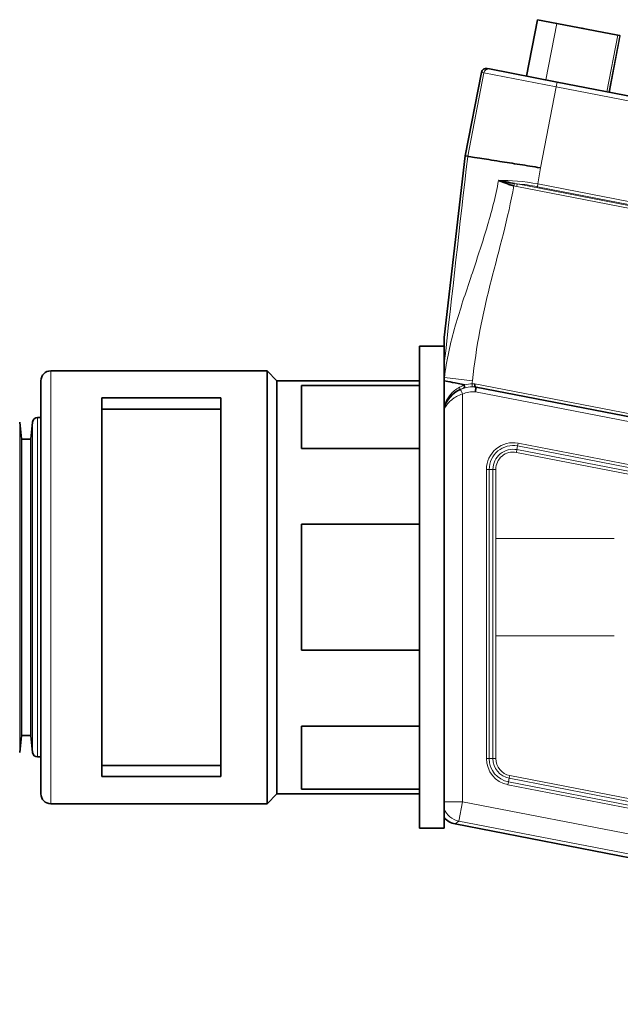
# Model space of a CAD drawing. Header units: millimetres. Extents: x 0 to 7128, y 0 to 5040.
# Tile 128 of 215: x 2446 to 2477, y 3817 to 3867. Entities that reach past the tile are written whole.
import ezdxf

# ---------------------------------------------------------------- set-up
doc = ezdxf.new("R2010")
doc.units = ezdxf.units.MM
doc.header["$LTSCALE"] = 12
doc.layers.add('Filettatura(ISO)', color=3, linetype='Continuous', lineweight=9, true_color=0x00ff00)
doc.layers.add('Spigoli tangenti visibili(ISO)', color=7, linetype='Continuous', lineweight=15, true_color=0x00803f)
doc.layers.add('Spigoli visibili(ISO)', color=7, linetype='Continuous', lineweight=35)

msp = doc.modelspace()

# ---------------------------------------------------------------- linework, layer by layer
at = {"layer": 'Filettatura(ISO)'}
for p, q in [((2468.066, 3847.83), (2468.066, 3847.83)), ((2468.124, 3847.83), (2468.123, 3847.83)), ((2468.324, 3847.83), (2468.324, 3847.83)), ((2476.562, 3840.757), (2470.541, 3840.757)), ((2470.541, 3835.809), (2476.562, 3835.809)), ((2470.549, 3828.736), (2470.549, 3828.736))]:
    msp.add_line(p, q, dxfattribs=at)
at = {"layer": 'Spigoli tangenti visibili(ISO)'}
for p, q in [((2473.651, 3866.941), (2473.093, 3864.07)), ((2476.188, 3863.468), (2476.747, 3866.339)), ((2476.843, 3866.321), (2476.285, 3863.449)), ((2476.315, 3863.444), (2476.873, 3866.315)), ((2469.115, 3860.187), (2469.939, 3864.428)), ((2469.939, 3864.428), (2469.818, 3864.452)), ((2469.939, 3864.428), (2473.615, 3863.714)), ((2473.615, 3863.714), (2472.816, 3859.601)), ((2473.663, 3863.959), (2473.615, 3863.714)), ((2524.919, 3853.741), (2473.615, 3863.714)), ((2471.03, 3858.895), (2471.031, 3858.896)), ((2471.044, 3858.963), (2471.044, 3858.963)), ((2471.494, 3858.809), (2471.46, 3858.682)), ((2471.638, 3858.786), (2471.611, 3858.648)), ((2494.073, 3854.282), (2471.611, 3858.648)), ((2471.638, 3858.786), (2494.1, 3854.42)), ((2472.658, 3858.645), (2472.685, 3858.783)), ((2494.111, 3854.475), (2472.658, 3858.645)), ((2472.685, 3858.783), (2494.138, 3854.613)), ((2447.922, 3849.283), (2447.922, 3827.283)), ((2467.922, 3848.941), (2467.932, 3848.94)), ((2467.932, 3848.94), (2469.353, 3848.775)), ((2469.349, 3848.629), (2469.351, 3848.479)), ((2469.485, 3848.624), (2492.43, 3844.164)), ((2468.851, 3848.108), (2468.851, 3827.384)), ((2522.923, 3837.83), (2469.505, 3848.213)), ((2446.344, 3829.884), (2446.344, 3846.682)), ((2447, 3829.884), (2447, 3846.682)), ((2447.249, 3846.908), (2447.249, 3829.658)), ((2471.617, 3845.278), (2471.653, 3845.467)), ((2471.653, 3845.467), (2471.68, 3845.605)), ((2519.903, 3836.088), (2471.653, 3845.467)), ((2471.68, 3845.605), (2519.93, 3836.226)), ((2471.59, 3845.14), (2471.617, 3845.278)), ((2519.839, 3835.761), (2471.59, 3845.14)), ((2471.617, 3845.278), (2519.866, 3835.9)), ((2470.208, 3844.276), (2470.067, 3844.276)), ((2470.067, 3829.58), (2470.067, 3844.276)), ((2470.208, 3844.276), (2470.208, 3829.58)), ((2470.4, 3844.275), (2470.208, 3844.275)), ((2470.541, 3844.275), (2470.4, 3844.275)), ((2470.4, 3829.58), (2470.4, 3844.275)), ((2470.541, 3844.275), (2470.541, 3829.58)), ((2470.067, 3829.58), (2470.208, 3829.58)), ((2470.4, 3829.58), (2470.208, 3829.58)), ((2470.541, 3829.58), (2470.4, 3829.58)), ((2471.227, 3828.577), (2471.19, 3828.388)), ((2471.227, 3828.577), (2471.254, 3828.715)), ((2513.971, 3820.268), (2471.227, 3828.577)), ((2471.254, 3828.715), (2513.998, 3820.407)), ((2471.163, 3828.25), (2471.19, 3828.388)), ((2513.908, 3819.941), (2471.163, 3828.25)), ((2471.19, 3828.388), (2513.934, 3820.08)), ((2468.851, 3827.384), (2467.922, 3827.384)), ((2468.851, 3827.384), (2468.66, 3826.403)), ((2468.851, 3827.384), (2515.727, 3818.273)), ((2468.66, 3826.403), (2468.481, 3826.255)), ((2515.536, 3817.291), (2468.66, 3826.403))]:
    msp.add_line(p, q, dxfattribs=at)
for centre, radius, start, end in [((2470.172, 3848.68), 2.255, 173.3795, 176.2445), ((2469.368, 3846.966), 1.504, 83.3463, 114.3566), ((2470.172, 3848.68), 0.824, 173.3795, 183.5545), ((2469.368, 3846.966), 1.662, 85.9578, 90.6452), ((2469.368, 3846.966), 1.512, 86.2951, 90.6452), ((2469.367, 3846.967), 1.25, 83.6846, 114.307), ((2471.421, 3844.276), 1.354, 79, 180), ((2471.421, 3844.276), 1.213, 78.9798, 180.0202), ((2471.422, 3844.275), 1.022, 79, 180), ((2471.422, 3844.275), 0.881, 79, 180), ((2471.421, 3829.58), 1.354, 180, 259), ((2471.421, 3829.58), 1.213, 179.9863, 259.0137), ((2471.422, 3829.58), 1.022, 180, 259), ((2471.422, 3829.58), 0.881, 180, 259)]:
    msp.add_arc(centre, radius, start, end, dxfattribs=at)
for centre, major_axis, ratio, start_param, end_param in [((2470.185, 3864.381), (0.048, 0.245), 0.999848, 0, 1.570796), ((2472.361, 3857.678), (-3.071, 0.558), 0.322057, 4.674069, 5.007936), ((2468.851, 3827.384), (0.636, -0.772), 0.999744, 4.40139, 5.401668)]:
    msp.add_ellipse(centre, major_axis=major_axis, ratio=ratio, start_param=start_param, end_param=end_param, dxfattribs=at)
for points, knots in [([(2467.922, 3849.651), (2468.326, 3853.162), (2468.707, 3856.675), (2469.115, 3860.185), (2469.115, 3860.186), (2469.115, 3860.187), (2469.115, 3860.187)], [0.0207956, 0.0207956, 0.0207956, 0.0207956, 0.3332609, 0.3332609, 0.3332609, 0.3333333, 0.3333333, 0.3333333, 0.3333333]), ([(2470.684, 3858.961), (2470.533, 3858.147), (2470.322, 3857.34), (2470.081, 3856.529), (2469.843, 3855.729), (2469.574, 3854.926), (2469.3, 3854.109), (2469.297, 3854.099), (2469.293, 3854.089), (2469.29, 3854.079), (2469.014, 3853.258), (2468.732, 3852.423), (2468.484, 3851.569), (2468.482, 3851.564), (2468.481, 3851.559), (2468.479, 3851.554), (2468.231, 3850.694), (2468.033, 3849.813), (2467.932, 3848.94)], [0, 0, 0, 0, 0.25, 0.25, 0.25, 0.4970074, 0.4970074, 0.4970074, 0.5, 0.5, 0.5, 0.7484994, 0.7484994, 0.7484994, 0.75, 0.75, 0.75, 1, 1, 1, 1]), ([(2471.46, 3858.682), (2471.172, 3857.053), (2470.714, 3855.458), (2470.093, 3853.017), (2469.895, 3852.179), (2469.574, 3850.486), (2469.453, 3849.632), (2469.353, 3848.775)], [0.0198937, 0.0198937, 0.0198937, 0.0198937, 0.5, 0.5, 0.75, 0.75, 1, 1, 1, 1]), ([(2468.691, 3848.448), (2468.512, 3848.349), (2468.36, 3848.22), (2468.231, 3848.064), (2468.222, 3848.054), (2468.214, 3848.043), (2468.205, 3848.032), (2468.088, 3847.885), (2467.991, 3847.713), (2467.922, 3847.517)], [0, 0, 0, 0, 0.5, 0.5, 0.5, 0.534033, 0.534033, 0.534033, 1, 1, 1, 1]), ([(2467.922, 3847.408), (2467.956, 3847.517), (2468.001, 3847.615), (2468.052, 3847.705), (2468.078, 3847.749), (2468.105, 3847.792), (2468.132, 3847.829), (2468.158, 3847.866), (2468.182, 3847.898), (2468.217, 3847.938), (2468.251, 3847.978), (2468.296, 3848.026), (2468.34, 3848.067), (2468.385, 3848.108), (2468.428, 3848.143), (2468.472, 3848.176), (2468.561, 3848.241), (2468.655, 3848.295), (2468.748, 3848.337)], [0.0000071, 0.0000071, 0.0000071, 0.0000071, 0.25, 0.25, 0.25, 0.375, 0.375, 0.375, 0.5, 0.5, 0.5, 0.625, 0.625, 0.625, 0.75, 0.75, 0.75, 0.9999978, 0.9999978, 0.9999978, 0.9999978]), ([(2468.851, 3848.109), (2468.747, 3848.074), (2468.64, 3848.027), (2468.54, 3847.972), (2468.49, 3847.944), (2468.442, 3847.915), (2468.392, 3847.88), (2468.343, 3847.846), (2468.294, 3847.806), (2468.255, 3847.773), (2468.25, 3847.768), (2468.244, 3847.763), (2468.239, 3847.759), (2468.209, 3847.731), (2468.185, 3847.707), (2468.159, 3847.679), (2468.129, 3847.647), (2468.097, 3847.61), (2468.068, 3847.572), (2468.01, 3847.494), (2467.96, 3847.409), (2467.922, 3847.313)], [0.0000452, 0.0000452, 0.0000452, 0.0000452, 0.25, 0.25, 0.25, 0.375, 0.375, 0.375, 0.5, 0.5, 0.5, 0.5180428, 0.5180428, 0.5180428, 0.625, 0.625, 0.625, 0.75, 0.75, 0.75, 1, 1, 1, 1]), ([(2468.748, 3848.337), (2468.749, 3848.335), (2468.76, 3848.311), (2468.779, 3848.269), (2468.798, 3848.227), (2468.824, 3848.168), (2468.851, 3848.109)], [0, 0, 0, 0, 0.4977082, 0.4977082, 0.4977082, 0.9999997, 0.9999997, 0.9999997, 0.9999997])]:
    msp.add_open_spline(points, degree=3, knots=knots, dxfattribs=at)
for points in [[(2472.816, 3859.601), (2472.78, 3859.328), (2472.736, 3859.055), (2472.685, 3858.783)], [(2472.685, 3858.783), (2471.985, 3858.919), (2471.282, 3858.98), (2470.684, 3858.961)], [(2471.611, 3858.648), (2471.56, 3858.658), (2471.51, 3858.669), (2471.46, 3858.682)], [(2471.638, 3858.786), (2471.589, 3858.793), (2471.541, 3858.801), (2471.494, 3858.809)], [(2468.935, 3848.554), (2468.85, 3848.526), (2468.769, 3848.49), (2468.691, 3848.448)], [(2469.351, 3848.479), (2469.21, 3848.477), (2469.07, 3848.456), (2468.936, 3848.417)], [(2469.349, 3848.629), (2469.217, 3848.628), (2469.087, 3848.608), (2468.964, 3848.573)], [(2468.691, 3848.448), (2468.714, 3848.388), (2468.717, 3848.336), (2468.698, 3848.325)], [(2468.936, 3848.417), (2468.859, 3848.394), (2468.78, 3848.364), (2468.698, 3848.325)]]:
    msp.add_open_spline(points, degree=3, dxfattribs=at)
at = {"layer": 'Spigoli visibili(ISO)'}
for p, q in [((2472.111, 3864.261), (2472.669, 3867.132)), ((2473.651, 3866.941), (2472.669, 3867.132)), ((2473.651, 3866.941), (2476.747, 3866.339)), ((2474.924, 3866.694), (2474.926, 3866.701)), ((2474.926, 3866.701), (2475.003, 3866.678)), ((2476.747, 3866.339), (2476.843, 3866.321)), ((2476.873, 3866.315), (2476.843, 3866.321)), ((2470.111, 3864.649), (2470.232, 3864.626)), ((2473.663, 3863.959), (2470.232, 3864.626)), ((2469.818, 3864.452), (2468.993, 3860.206)), ((2473.663, 3863.959), (2524.967, 3853.987)), ((2468.993, 3860.206), (2467.922, 3850.978)), ((2468.993, 3860.206), (2469.115, 3860.187)), ((2471.812, 3858.914), (2471.812, 3858.914)), ((2467.922, 3849.651), (2467.922, 3850.978)), ((2466.672, 3850.533), (2466.672, 3826.033)), ((2467.922, 3850.533), (2466.672, 3850.533)), ((2467.922, 3849.651), (2467.922, 3848.941)), ((2458.922, 3849.283), (2447.922, 3849.283)), ((2458.922, 3849.283), (2458.922, 3827.283)), ((2459.422, 3848.783), (2458.922, 3849.283)), ((2447.422, 3848.783), (2447.422, 3827.783)), ((2459.422, 3848.783), (2459.422, 3827.783)), ((2459.422, 3848.783), (2466.672, 3848.783)), ((2460.672, 3848.544), (2460.672, 3845.342)), ((2460.672, 3848.544), (2466.672, 3848.544)), ((2467.922, 3848.827), (2467.922, 3848.941)), ((2467.922, 3848.776), (2467.922, 3848.827)), ((2469.466, 3848.475), (2469.466, 3848.475)), ((2469.543, 3848.461), (2522.981, 3838.073)), ((2468.422, 3848.26), (2468.422, 3848.26)), ((2468.422, 3848.149), (2468.422, 3848.149)), ((2468.422, 3848.137), (2468.422, 3848.137)), ((2468.449, 3848.283), (2468.449, 3848.283)), ((2468.619, 3848.283), (2468.619, 3848.283)), ((2468.64, 3848.283), (2468.64, 3848.283)), ((2469.515, 3848.283), (2469.515, 3848.283)), ((2450.522, 3847.908), (2450.522, 3828.658)), ((2456.572, 3847.908), (2450.522, 3847.908)), ((2456.572, 3847.908), (2456.572, 3828.658)), ((2467.922, 3847.517), (2467.922, 3847.517)), ((2468.422, 3847.9), (2468.422, 3847.9)), ((2456.572, 3847.332), (2450.522, 3847.332)), ((2467.922, 3847.417), (2467.922, 3847.417)), ((2467.922, 3847.313), (2467.922, 3844.389)), ((2446.428, 3845.808), (2446.344, 3846.682)), ((2446.916, 3845.808), (2447, 3846.682)), ((2447.422, 3846.908), (2447.249, 3846.908)), ((2446.428, 3830.758), (2446.428, 3845.808)), ((2446.428, 3845.808), (2446.916, 3845.808)), ((2446.916, 3830.758), (2446.916, 3845.808)), ((2460.672, 3845.342), (2466.672, 3845.342)), ((2467.922, 3844.389), (2467.922, 3832.177)), ((2460.672, 3841.484), (2466.672, 3841.484)), ((2460.672, 3841.484), (2460.672, 3835.081)), ((2460.672, 3835.081), (2466.672, 3835.081)), ((2467.922, 3832.177), (2467.922, 3827.384)), ((2460.672, 3831.223), (2460.672, 3828.022)), ((2460.672, 3831.223), (2466.672, 3831.223)), ((2446.428, 3830.758), (2446.344, 3829.884)), ((2446.428, 3830.758), (2446.916, 3830.758)), ((2446.916, 3830.758), (2447, 3829.884)), ((2447.422, 3829.658), (2447.249, 3829.658)), ((2456.572, 3829.233), (2450.522, 3829.233)), ((2456.572, 3828.658), (2450.522, 3828.658)), ((2460.672, 3828.022), (2466.672, 3828.022)), ((2459.422, 3827.783), (2458.922, 3827.283)), ((2459.422, 3827.783), (2466.672, 3827.783)), ((2458.922, 3827.283), (2447.922, 3827.283)), ((2467.922, 3827.015), (2467.922, 3827.384)), ((2467.922, 3826.724), (2467.922, 3827.015)), ((2467.922, 3826.724), (2467.922, 3826.033)), ((2467.922, 3826.033), (2466.672, 3826.033)), ((2468.481, 3826.255), (2515.647, 3817.087))]:
    msp.add_line(p, q, dxfattribs=at)
for centre, radius, start, end in [((2447.922, 3848.783), 0.5, 90, 180), ((2469.368, 3846.966), 1.515, 116.2422, 162.708), ((2447.249, 3846.658), 0.25, 90, 174.5), ((2447.249, 3829.908), 0.25, 185.5, 270), ((2447.922, 3827.783), 0.5, 180, 270)]:
    msp.add_arc(centre, radius, start, end, dxfattribs=at)
for centre, major_axis, ratio, start_param, end_param in [((2470.064, 3864.404), (0.245, -0.048), 0.999848, 1.570796, 3.141593), ((2468.672, 3827.237), (-0.772, -0.636), 0.999744, 0.033397, 0.68928)]:
    msp.add_ellipse(centre, major_axis=major_axis, ratio=ratio, start_param=start_param, end_param=end_param, dxfattribs=at)
for points, knots in [([(2469.115, 3860.187), (2469.121, 3860.186), (2469.173, 3860.178), (2469.376, 3860.147), (2469.531, 3860.123), (2470.002, 3860.05), (2470.348, 3859.996), (2471.063, 3859.883), (2471.406, 3859.829), (2472.102, 3859.718), (2472.449, 3859.662), (2472.805, 3859.603), (2472.81, 3859.602), (2472.816, 3859.601)], [-1.162889, -1.162889, -1.162889, -1.162889, -0.957201, -0.957201, -0.735985, -0.735985, -0.44114, -0.44114, -0.212511, -0.212511, 0, 0, 0.003363, 0.003363, 0.003363, 0.003363]), ([(2470.684, 3858.961), (2470.741, 3858.938), (2470.801, 3858.914), (2470.862, 3858.89), (2470.924, 3858.865), (2470.987, 3858.841), (2471.053, 3858.817), (2471.086, 3858.805), (2471.12, 3858.793), (2471.152, 3858.781), (2471.168, 3858.775), (2471.184, 3858.77), (2471.203, 3858.763), (2471.221, 3858.757), (2471.242, 3858.75), (2471.253, 3858.746), (2471.264, 3858.742), (2471.265, 3858.742), (2471.282, 3858.736), (2471.299, 3858.731), (2471.333, 3858.72), (2471.356, 3858.713), (2471.38, 3858.705), (2471.394, 3858.701), (2471.408, 3858.697), (2471.422, 3858.693), (2471.437, 3858.689), (2471.46, 3858.682)], [0, 0, 0, 0, 0.25, 0.25, 0.25, 0.5, 0.5, 0.5, 0.625, 0.625, 0.625, 0.6875, 0.6875, 0.6875, 0.75, 0.75, 0.75, 0.8125, 0.8125, 0.8125, 0.875, 0.875, 0.875, 0.9375, 0.9375, 0.9375, 1, 1, 1, 1]), ([(2467.922, 3847.517), (2467.922, 3847.731), (2467.922, 3847.952), (2467.922, 3848.398), (2467.922, 3848.606), (2467.922, 3848.776)], [0.0000029, 0.0000029, 0.0000029, 0.0000029, 0.1322823, 0.1322823, 0.2827854, 0.2827854, 0.2827854, 0.2827854]), ([(2467.944, 3848.771), (2467.941, 3848.772), (2467.939, 3848.772), (2467.936, 3848.773), (2467.931, 3848.774), (2467.926, 3848.775), (2467.922, 3848.776)], [0.74085745, 0.74085745, 0.74085745, 0.74085745, 0.75, 0.75, 0.75, 0.76717124, 0.76717124, 0.76717124, 0.76717124]), ([(2468.964, 3848.573), (2468.735, 3848.618), (2468.305, 3848.701), (2468.029, 3848.755), (2467.944, 3848.771)], [0.00027, 0.00027, 0.00027, 0.00027, 0.5, 1, 1, 1, 1]), ([(2469.466, 3848.475), (2469.466, 3848.476), (2469.466, 3848.48), (2469.468, 3848.494), (2469.47, 3848.505), (2469.473, 3848.532), (2469.475, 3848.549), (2469.48, 3848.584), (2469.483, 3848.604), (2469.485, 3848.624), (2469.485, 3848.624), (2469.485, 3848.624)], [0.04755458, 0.04755458, 0.04755458, 0.04755458, 0.05881894, 0.05881894, 0.07054704, 0.07054704, 0.08229841, 0.08229841, 0.09405998, 0.09405998, 0.09434938, 0.09434938, 0.09434938, 0.09434938]), ([(2469.542, 3848.458), (2469.542, 3848.455), (2469.537, 3848.425), (2469.531, 3848.385), (2469.528, 3848.365), (2469.525, 3848.345), (2469.52, 3848.317), (2469.516, 3848.289), (2469.511, 3848.253), (2469.505, 3848.213)], [0, 0, 0, 0, 0.5, 0.5, 0.5, 0.75, 0.75, 0.75, 1, 1, 1, 1]), ([(2467.922, 3847.417), (2467.922, 3847.417), (2467.922, 3847.418), (2467.922, 3847.421), (2467.922, 3847.423), (2467.922, 3847.432), (2467.922, 3847.441), (2467.922, 3847.469), (2467.922, 3847.491), (2467.922, 3847.517)], [-0.03598826, -0.03598826, -0.03598826, -0.03598826, -0.03147661, -0.03147661, -0.02663654, -0.02663654, -0.01626783, -0.01626783, -0.00000286, -0.00000286, -0.00000286, -0.00000286]), ([(2467.922, 3847.408), (2467.922, 3847.407), (2467.922, 3847.406), (2467.922, 3847.402), (2467.922, 3847.399), (2467.922, 3847.392), (2467.922, 3847.386), (2467.922, 3847.369), (2467.922, 3847.36), (2467.922, 3847.339), (2467.922, 3847.326), (2467.922, 3847.313)], [0.00000639, 0.00000639, 0.00000639, 0.00000639, 0.00411245, 0.00411245, 0.00807769, 0.00807769, 0.01216833, 0.01216833, 0.01591183, 0.01591183, 0.0208455, 0.0208455, 0.0208455, 0.0208455])]:
    msp.add_open_spline(points, degree=3, knots=knots, dxfattribs=at)
for points in [[(2471.494, 3858.809), (2471.203, 3858.859), (2470.928, 3858.918), (2470.684, 3858.961)], [(2468.964, 3848.573), (2468.955, 3848.567), (2468.945, 3848.56), (2468.935, 3848.554)], [(2468.935, 3848.554), (2468.953, 3848.49), (2468.952, 3848.423), (2468.936, 3848.417)], [(2467.922, 3847.408), (2467.922, 3847.411), (2467.922, 3847.414), (2467.922, 3847.417)]]:
    msp.add_open_spline(points, degree=3, dxfattribs=at)
msp.add_rational_spline([(2469.466, 3848.475), (2469.505, 3848.468), (2469.542, 3848.458)], [1.00377918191, 1.00543713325, 1.00642271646], degree=2, dxfattribs=at)

doc.saveas('drawing.dxf')
